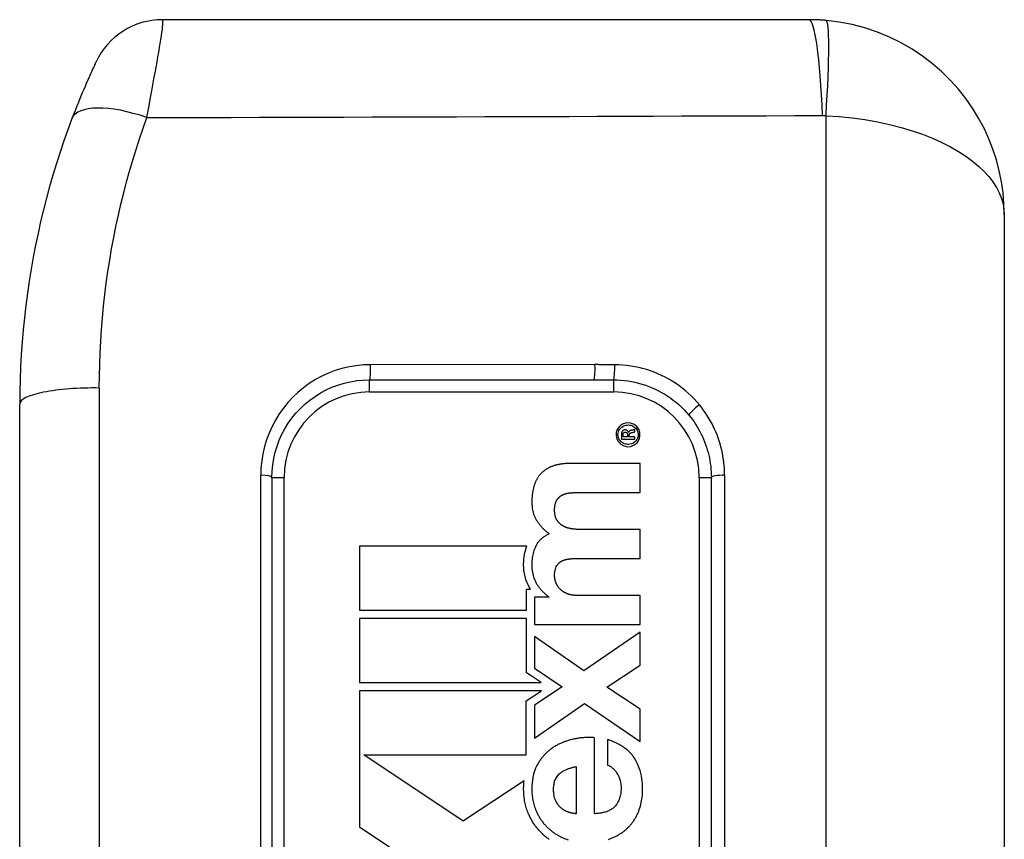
# Model space of a CAD drawing. Header units: inches. Extents: x 3.2 to 50.2, y 2.5 to 32.1.
# Tile 21 of 34: x 31.548 to 32.342, y 17.165 to 17.826. Entities that reach past the tile are written whole.
import ezdxf

# ---------------------------------------------------------------- set-up
doc = ezdxf.new("R2010")
doc.units = ezdxf.units.IN
doc.header["$MEASUREMENT"] = 0
doc.layers.add('Visible Edges(ANSI)', color=7, linetype='Continuous', lineweight=25)
doc.layers.add('Visible Tangent Edges(ANSI)', color=7, linetype='Continuous', lineweight=25)

msp = doc.modelspace()

# ---------------------------------------------------------------- linework, layer by layer
at = {"layer": 'Visible Edges(ANSI)'}
for p, q in [((32.18456, 17.82632), (31.66317, 17.82632)), ((32.34204, 17.66884), (32.34204, 16.7338)), ((31.83022, 17.53596), (32.01115, 17.53596)), ((31.54815, 16.88636), (31.54815, 17.51628)), ((32.02902, 17.4917), (32.02902, 17.49166)), ((32.03051, 17.49166), (32.03051, 17.4917)), ((32.0383, 17.48983), (32.03466, 17.48983)), ((32.0383, 17.49109), (32.0383, 17.48983)), ((32.03899, 17.49344), (32.0389, 17.49344)), ((32.03964, 17.48983), (32.03964, 17.49105)), ((32.04426, 17.48983), (32.03964, 17.48983)), ((32.04426, 17.49413), (32.04426, 17.49595)), ((32.04426, 17.4881), (32.04426, 17.48983)), ((32.03351, 17.4881), (32.04426, 17.4881)), ((32.0483, 17.46845), (31.99144, 17.46845)), ((32.0483, 17.44512), (32.0483, 17.46845)), ((31.75148, 17.45722), (31.75148, 16.94541)), ((32.10582, 16.94541), (32.10582, 17.45722)), ((32.00015, 17.44512), (32.0483, 17.44512)), ((32.0483, 17.41521), (32.00097, 17.41521)), ((32.0483, 17.39188), (32.0483, 17.41521)), ((31.82202, 17.40189), (31.82202, 17.35014)), ((31.95713, 17.40189), (31.82202, 17.40189)), ((32.00064, 17.39188), (32.0483, 17.39188)), ((31.95678, 17.35014), (31.95678, 17.36722)), ((31.95678, 17.36722), (31.9599, 17.36722)), ((31.97484, 17.36066), (31.96334, 17.36066)), ((31.96334, 17.36066), (31.96334, 17.33864)), ((31.97484, 17.36099), (31.97484, 17.36066)), ((32.0483, 17.36197), (31.999, 17.36197)), ((32.0483, 17.33864), (32.0483, 17.36197)), ((31.82202, 17.35014), (31.95678, 17.35014)), ((31.95678, 17.34358), (31.82202, 17.34358)), ((31.82202, 17.34358), (31.82202, 17.29183)), ((31.95678, 17.29979), (31.95678, 17.34358)), ((31.96334, 17.33864), (32.0483, 17.33864)), ((32.0483, 17.33255), (32.00311, 17.30116)), ((32.0483, 17.30593), (32.0483, 17.33255)), ((32.00311, 17.30116), (31.96334, 17.3291)), ((31.96334, 17.3291), (31.96334, 17.3033)), ((31.9597, 17.29783), (31.95678, 17.29979)), ((31.96334, 17.3033), (31.98553, 17.28851)), ((32.02151, 17.28818), (32.0483, 17.30593)), ((31.82202, 17.29183), (31.96872, 17.29183)), ((31.96872, 17.29183), (31.9597, 17.29783)), ((31.82202, 17.28526), (31.82201, 17.23588)), ((31.96878, 17.28526), (31.82202, 17.28526)), ((31.95656, 17.27707), (31.96878, 17.28526)), ((31.98553, 17.28851), (31.96334, 17.27356)), ((32.0483, 17.27044), (32.02151, 17.28818)), ((31.95656, 17.23351), (31.95656, 17.27707)), ((31.96334, 17.24694), (32.0036, 17.27487)), ((31.96334, 17.27356), (31.96334, 17.24694)), ((32.0036, 17.27487), (32.0483, 17.24431)), ((32.0483, 17.24431), (32.0483, 17.27044)), ((32.01149, 17.18606), (32.01149, 17.24735)), ((32.022, 17.24588), (32.022, 17.22534)), ((31.82201, 17.23588), (31.82201, 17.23461)), ((31.82201, 17.23461), (31.82201, 17.23351)), ((31.82201, 17.23351), (31.82202, 17.17547)), ((31.90569, 17.18001), (31.82556, 17.23351)), ((31.82556, 17.23351), (31.95656, 17.23351)), ((31.9967, 17.22402), (31.9967, 17.18606)), ((31.95483, 17.21253), (31.90607, 17.18026)), ((31.90607, 17.18026), (31.90569, 17.18001)), ((31.82202, 17.17547), (31.86026, 17.14994))]:
    msp.add_line(p, q, dxfattribs=at)
at = {"layer": 'Visible Edges(ANSI)', "flags": 128}
for points in [[(32.19828, 17.82572), (32.19771, 17.82577), (32.19714, 17.82581), (32.19657, 17.82586), (32.196, 17.8259), (32.19542, 17.82594), (32.19485, 17.82598), (32.19428, 17.82602), (32.19371, 17.82605), (32.19314, 17.82608), (32.19256, 17.82611), (32.19199, 17.82614), (32.19142, 17.82617), (32.19085, 17.82619), (32.19028, 17.82621), (32.1897, 17.82623), (32.18913, 17.82625), (32.18856, 17.82627), (32.18799, 17.82628), (32.18741, 17.82629), (32.18684, 17.8263), (32.18627, 17.82631), (32.1857, 17.82631), (32.18513, 17.82631), (32.18456, 17.82632)], [(32.34204, 17.66884), (32.34178, 17.67775), (32.34102, 17.68667), (32.33975, 17.69558), (32.33796, 17.70443), (32.33566, 17.71319), (32.33285, 17.72184), (32.32952, 17.73036), (32.32568, 17.73872), (32.32132, 17.74691), (32.31642, 17.75491), (32.31101, 17.76269), (32.30507, 17.7702), (32.29862, 17.77741), (32.29165, 17.78429), (32.28418, 17.7908), (32.2762, 17.7969), (32.26771, 17.80253), (32.25877, 17.80766), (32.24942, 17.81224), (32.2397, 17.81624), (32.22968, 17.81963), (32.21941, 17.82236), (32.20892, 17.8244), (32.19828, 17.82572)], [(31.60971, 17.79235), (31.60967, 17.79226), (31.60953, 17.79196), (31.60931, 17.79148), (31.60899, 17.79081), (31.60859, 17.78996), (31.60812, 17.78892), (31.60756, 17.78772), (31.60693, 17.78635), (31.60623, 17.78481), (31.60547, 17.78312), (31.60464, 17.78128), (31.60376, 17.77929), (31.60282, 17.77716), (31.60184, 17.77491), (31.60081, 17.77253), (31.59975, 17.77004), (31.59865, 17.76743), (31.59752, 17.76472), (31.59636, 17.7619), (31.59518, 17.75899), (31.59398, 17.75599), (31.59277, 17.75291), (31.59154, 17.74975), (31.59031, 17.74652)], [(31.59031, 17.74652), (31.58699, 17.73757), (31.58379, 17.72854), (31.58072, 17.71943), (31.57778, 17.71027), (31.57497, 17.70103), (31.57228, 17.69174), (31.56974, 17.68238), (31.56732, 17.67296), (31.56504, 17.6635), (31.56291, 17.65398), (31.56091, 17.64442), (31.55905, 17.63481), (31.55733, 17.62515), (31.55576, 17.61544), (31.55433, 17.60568), (31.55304, 17.59588), (31.5519, 17.58604), (31.55091, 17.57616), (31.55007, 17.56624), (31.54938, 17.55629), (31.54884, 17.54632), (31.54846, 17.53632), (31.54822, 17.52631), (31.54815, 17.51628)], [(31.75148, 17.45722), (31.75165, 17.46237), (31.75216, 17.46751), (31.753, 17.47261), (31.75417, 17.47762), (31.75566, 17.48253), (31.75746, 17.48733), (31.75958, 17.49199), (31.76199, 17.49652), (31.7647, 17.50088), (31.76768, 17.50505), (31.77093, 17.50902), (31.77443, 17.51277), (31.77817, 17.51629), (31.78213, 17.51956), (31.78631, 17.52257), (31.79068, 17.52531), (31.79523, 17.52775), (31.79993, 17.52989), (31.80477, 17.53172), (31.80972, 17.53323), (31.81476, 17.53441), (31.81987, 17.53527), (31.82503, 17.53579), (31.83022, 17.53596)], [(32.08774, 17.50741), (32.08917, 17.50564), (32.09054, 17.50382), (32.09186, 17.50196), (32.09313, 17.50007), (32.09434, 17.49814), (32.0955, 17.49618), (32.09659, 17.49419), (32.09763, 17.49217), (32.09861, 17.49012), (32.09953, 17.48805), (32.10038, 17.48596), (32.10118, 17.48384), (32.10191, 17.4817), (32.10258, 17.47954), (32.10319, 17.47735), (32.10374, 17.47515), (32.10422, 17.47293), (32.10464, 17.4707), (32.105, 17.46846), (32.10529, 17.46622), (32.10552, 17.46397), (32.10568, 17.46172), (32.10578, 17.45947), (32.10582, 17.45722)], [(32.02902, 17.49166), (32.02945, 17.48877), (32.03073, 17.48614), (32.03273, 17.48402), (32.03527, 17.48259), (32.03811, 17.482), (32.04101, 17.48227), (32.0437, 17.48338), (32.04593, 17.48525), (32.0475, 17.48771), (32.04826, 17.49052), (32.04817, 17.49342), (32.04723, 17.49616), (32.04552, 17.4985), (32.04318, 17.5002), (32.04055, 17.50111), (32.03837, 17.50128), (32.03653, 17.50106), (32.03477, 17.50049), (32.03315, 17.4996), (32.03173, 17.4984), (32.03057, 17.49696), (32.02971, 17.49532), (32.02919, 17.49354), (32.02902, 17.4917)], [(32.03051, 17.4917), (32.03061, 17.49289), (32.03089, 17.49405), (32.03134, 17.49515), (32.03197, 17.49616), (32.03274, 17.49707), (32.03364, 17.49785), (32.03464, 17.4985), (32.03573, 17.49899), (32.03684, 17.49931), (32.03792, 17.49948), (32.03893, 17.49951), (32.03987, 17.49943), (32.0408, 17.49925), (32.04171, 17.49897), (32.04258, 17.49858), (32.04339, 17.4981), (32.04415, 17.49753), (32.04483, 17.49687), (32.04543, 17.49614), (32.04593, 17.49533), (32.04633, 17.49447), (32.04661, 17.49357), (32.04678, 17.49264), (32.04683, 17.4917)], [(32.04683, 17.4917), (32.0467, 17.49031), (32.04633, 17.48897), (32.04572, 17.48772), (32.0449, 17.48661), (32.04389, 17.48565), (32.04273, 17.48488), (32.04146, 17.48431), (32.04021, 17.48399), (32.0391, 17.48386), (32.03817, 17.48386), (32.03732, 17.48395), (32.03648, 17.48413), (32.03566, 17.48439), (32.03487, 17.48474), (32.03412, 17.48517), (32.03343, 17.48567), (32.03279, 17.48625), (32.03221, 17.48689), (32.03171, 17.48759), (32.03129, 17.48834), (32.03095, 17.48913), (32.03071, 17.48996), (32.03056, 17.4908), (32.03051, 17.49166)], [(32.03407, 17.49457), (32.03394, 17.49438), (32.03383, 17.49417), (32.03372, 17.49394), (32.03362, 17.49369), (32.03353, 17.49341), (32.03345, 17.49312), (32.03339, 17.49281), (32.03334, 17.4925), (32.0333, 17.49219), (32.03327, 17.49187), (32.03326, 17.49156), (32.03325, 17.49125), (32.03325, 17.49094), (32.03326, 17.49062), (32.03328, 17.49031), (32.0333, 17.49001), (32.03332, 17.48971), (32.03335, 17.48942), (32.03338, 17.48914), (32.03341, 17.48889), (32.03343, 17.48865), (32.03346, 17.48844), (32.03349, 17.48825), (32.03351, 17.4881)], [(32.0389, 17.49344), (32.03875, 17.49388), (32.03853, 17.49429), (32.03826, 17.49467), (32.03793, 17.49499), (32.03755, 17.49525), (32.03713, 17.49543), (32.03668, 17.49554), (32.03625, 17.49556), (32.03588, 17.49554), (32.03563, 17.49551), (32.03549, 17.49548), (32.03536, 17.49545), (32.03523, 17.49541), (32.03511, 17.49536), (32.03499, 17.49531), (32.03487, 17.49526), (32.03475, 17.49519), (32.03464, 17.49512), (32.03453, 17.49504), (32.03443, 17.49496), (32.03433, 17.49487), (32.03424, 17.49477), (32.03415, 17.49467), (32.03407, 17.49457)], [(32.03466, 17.48983), (32.03462, 17.49017), (32.0346, 17.49049), (32.03459, 17.49087), (32.03459, 17.49142), (32.03466, 17.492), (32.03482, 17.49256), (32.0351, 17.49307), (32.03552, 17.49346), (32.03605, 17.49369), (32.03654, 17.49373), (32.03681, 17.49371), (32.03704, 17.49365), (32.03727, 17.49355), (32.03747, 17.49342), (32.03765, 17.49326), (32.0378, 17.49307), (32.03793, 17.49286), (32.03804, 17.49264), (32.03812, 17.49241), (32.03819, 17.49217), (32.03824, 17.49192), (32.03828, 17.49165), (32.0383, 17.49137), (32.0383, 17.49109)], [(32.0416, 17.49526), (32.04146, 17.49524), (32.04132, 17.49522), (32.04118, 17.49519), (32.04104, 17.49516), (32.0409, 17.49512), (32.04076, 17.49508), (32.04062, 17.49504), (32.04049, 17.49499), (32.04035, 17.49494), (32.04022, 17.49488), (32.04009, 17.49482), (32.03997, 17.49475), (32.03985, 17.49468), (32.03973, 17.4946), (32.03962, 17.49451), (32.03951, 17.49441), (32.03942, 17.49431), (32.03933, 17.4942), (32.03924, 17.49409), (32.03917, 17.49397), (32.03911, 17.49384), (32.03906, 17.49371), (32.03902, 17.49357), (32.03899, 17.49344)], [(32.03964, 17.49105), (32.03964, 17.49122), (32.03965, 17.49138), (32.03966, 17.49153), (32.03968, 17.49167), (32.0397, 17.49181), (32.03973, 17.49195), (32.03977, 17.49207), (32.03981, 17.49219), (32.03986, 17.49231), (32.03992, 17.49243), (32.03998, 17.49253), (32.04006, 17.49264), (32.04014, 17.49274), (32.04023, 17.49283), (32.04033, 17.49291), (32.04043, 17.49298), (32.04054, 17.49305), (32.04065, 17.49311), (32.04078, 17.49317), (32.04091, 17.49322), (32.04105, 17.49327), (32.0412, 17.49332), (32.04135, 17.49335), (32.04152, 17.49339)], [(32.04152, 17.49339), (32.04161, 17.4934), (32.0417, 17.49342), (32.04181, 17.49344), (32.04192, 17.49345), (32.04203, 17.49347), (32.04215, 17.4935), (32.04228, 17.49352), (32.04241, 17.49354), (32.04254, 17.49357), (32.04267, 17.4936), (32.0428, 17.49363), (32.04294, 17.49366), (32.04307, 17.49369), (32.0432, 17.49372), (32.04333, 17.49376), (32.04345, 17.49379), (32.04357, 17.49383), (32.04369, 17.49386), (32.0438, 17.4939), (32.0439, 17.49394), (32.044, 17.49398), (32.04409, 17.49403), (32.04418, 17.49408), (32.04426, 17.49413)], [(32.04426, 17.49595), (32.0442, 17.49592), (32.04414, 17.49589), (32.04407, 17.49586), (32.044, 17.49583), (32.04392, 17.4958), (32.04384, 17.49576), (32.04374, 17.49573), (32.04364, 17.4957), (32.04353, 17.49566), (32.04342, 17.49563), (32.04329, 17.4956), (32.04317, 17.49556), (32.04304, 17.49553), (32.04291, 17.4955), (32.04278, 17.49547), (32.04265, 17.49544), (32.04251, 17.49542), (32.04238, 17.49539), (32.04225, 17.49537), (32.04211, 17.49534), (32.04198, 17.49532), (32.04185, 17.4953), (32.04173, 17.49528), (32.0416, 17.49526)], [(31.97739, 17.46615), (31.97694, 17.46597), (31.9765, 17.46578), (31.97606, 17.46559), (31.97562, 17.46539), (31.97519, 17.46518), (31.97476, 17.46496), (31.97434, 17.46474), (31.97391, 17.46451), (31.9735, 17.46427), (31.97308, 17.46402), (31.97268, 17.46377), (31.97227, 17.46351), (31.97188, 17.46323), (31.97148, 17.46296), (31.9711, 17.46267), (31.97072, 17.46238), (31.97035, 17.46207), (31.96998, 17.46176), (31.96963, 17.46145), (31.96927, 17.46112), (31.96893, 17.46079), (31.96859, 17.46045), (31.96826, 17.4601), (31.96794, 17.45974)], [(31.99144, 17.46845), (31.99085, 17.46845), (31.99025, 17.46844), (31.98965, 17.46842), (31.98905, 17.4684), (31.98846, 17.46837), (31.98786, 17.46833), (31.98726, 17.46829), (31.98667, 17.46824), (31.98607, 17.46818), (31.98548, 17.46811), (31.98488, 17.46803), (31.98429, 17.46795), (31.98371, 17.46786), (31.98312, 17.46775), (31.98254, 17.46764), (31.98195, 17.46752), (31.98137, 17.46739), (31.98079, 17.46724), (31.98022, 17.46709), (31.97964, 17.46693), (31.97907, 17.46675), (31.97851, 17.46656), (31.97795, 17.46636), (31.97739, 17.46615)], [(31.96794, 17.45974), (31.96764, 17.45939), (31.96734, 17.45902), (31.96704, 17.45866), (31.96676, 17.45828), (31.96648, 17.45791), (31.96622, 17.45752), (31.96596, 17.45713), (31.9657, 17.45674), (31.96546, 17.45634), (31.96522, 17.45594), (31.96499, 17.45553), (31.96476, 17.45511), (31.96455, 17.4547), (31.96434, 17.45427), (31.96414, 17.45385), (31.96395, 17.45342), (31.96377, 17.45299), (31.96359, 17.45255), (31.96342, 17.45211), (31.96326, 17.45167), (31.96311, 17.45123), (31.96296, 17.45078), (31.96282, 17.45033), (31.96269, 17.44988)], [(31.96269, 17.44988), (31.96185, 17.44637), (31.96132, 17.4428), (31.96108, 17.43929), (31.96108, 17.43628), (31.96124, 17.43388), (31.96146, 17.43213), (31.96164, 17.43109), (31.96176, 17.43051), (31.96189, 17.42994), (31.96204, 17.42938), (31.96219, 17.42882), (31.96236, 17.42827), (31.96254, 17.42772), (31.96273, 17.42718), (31.96293, 17.42664), (31.96315, 17.42611), (31.96338, 17.42558), (31.96361, 17.42506), (31.96387, 17.42454), (31.96413, 17.42403), (31.96441, 17.42352), (31.9647, 17.42302), (31.965, 17.42252), (31.96531, 17.42203)], [(31.98109, 17.43863), (31.98122, 17.43885), (31.98136, 17.43908), (31.9815, 17.4393), (31.98165, 17.43952), (31.9818, 17.43973), (31.98196, 17.43994), (31.98212, 17.44015), (31.98228, 17.44035), (31.98245, 17.44055), (31.98263, 17.44075), (31.98281, 17.44094), (31.98299, 17.44113), (31.98318, 17.44131), (31.98338, 17.44149), (31.98358, 17.44166), (31.98378, 17.44183), (31.98398, 17.44199), (31.98419, 17.44215), (31.9844, 17.4423), (31.98462, 17.44245), (31.98484, 17.44259), (31.98507, 17.44272), (31.98529, 17.44286), (31.98553, 17.44298)], [(31.98553, 17.44298), (31.98578, 17.44311), (31.98604, 17.44324), (31.98629, 17.44336), (31.98656, 17.44347), (31.98682, 17.44358), (31.98708, 17.44369), (31.98735, 17.44379), (31.98762, 17.44388), (31.98789, 17.44397), (31.98816, 17.44406), (31.98844, 17.44414), (31.98871, 17.44421), (31.98899, 17.44428), (31.98927, 17.44435), (31.98955, 17.44441), (31.98983, 17.44447), (31.99011, 17.44452), (31.99039, 17.44457), (31.99068, 17.44462), (31.99096, 17.44466), (31.99124, 17.4447), (31.99153, 17.44473), (31.99181, 17.44476), (31.9921, 17.44479)], [(31.9921, 17.44479), (31.99243, 17.44482), (31.99277, 17.44484), (31.9931, 17.44487), (31.99344, 17.44489), (31.99377, 17.44492), (31.99411, 17.44494), (31.99444, 17.44496), (31.99478, 17.44498), (31.99511, 17.44499), (31.99545, 17.44501), (31.99579, 17.44503), (31.99612, 17.44504), (31.99646, 17.44505), (31.99679, 17.44506), (31.99713, 17.44507), (31.99746, 17.44508), (31.9978, 17.44509), (31.99813, 17.4451), (31.99847, 17.4451), (31.99881, 17.44511), (31.99914, 17.44511), (31.99948, 17.44512), (31.99981, 17.44512), (32.00015, 17.44512)], [(31.98133, 17.42285), (31.98102, 17.4234), (31.98073, 17.42397), (31.98048, 17.42456), (31.98026, 17.42516), (31.98007, 17.42577), (31.97991, 17.42639), (31.97978, 17.42701), (31.97967, 17.42765), (31.97959, 17.42828), (31.97952, 17.42893), (31.97947, 17.42961), (31.97945, 17.43031), (31.97944, 17.43102), (31.97946, 17.43175), (31.97949, 17.43248), (31.97955, 17.43321), (31.97964, 17.43394), (31.97974, 17.43465), (31.97988, 17.43534), (31.98004, 17.43602), (31.98024, 17.4367), (31.98048, 17.43736), (31.98076, 17.438), (31.98109, 17.43863)], [(31.96531, 17.42203), (31.96565, 17.42153), (31.96598, 17.42104), (31.96633, 17.42055), (31.96668, 17.42007), (31.96704, 17.41959), (31.9674, 17.41912), (31.96778, 17.41865), (31.96816, 17.41819), (31.96854, 17.41773), (31.96893, 17.41728), (31.96933, 17.41684), (31.96974, 17.4164), (31.97016, 17.41597), (31.97058, 17.41555), (31.97101, 17.41513), (31.97144, 17.41472), (31.97188, 17.41432), (31.97233, 17.41393), (31.97279, 17.41355), (31.97325, 17.41317), (31.97372, 17.41281), (31.9742, 17.41245), (31.97468, 17.4121), (31.97517, 17.41176)], [(31.98627, 17.41809), (31.98601, 17.41823), (31.98577, 17.41838), (31.98552, 17.41854), (31.98528, 17.4187), (31.98505, 17.41886), (31.98482, 17.41903), (31.98459, 17.41921), (31.98436, 17.41939), (31.98414, 17.41957), (31.98392, 17.41976), (31.98371, 17.41996), (31.9835, 17.42016), (31.98329, 17.42036), (31.98309, 17.42057), (31.98289, 17.42078), (31.9827, 17.42099), (31.98252, 17.42121), (31.98233, 17.42144), (31.98216, 17.42166), (31.98198, 17.42189), (31.98181, 17.42213), (31.98165, 17.42237), (31.98149, 17.42261), (31.98133, 17.42285)], [(31.99317, 17.41579), (31.99286, 17.41583), (31.99256, 17.41588), (31.99226, 17.41594), (31.99196, 17.416), (31.99167, 17.41606), (31.99137, 17.41613), (31.99107, 17.4162), (31.99078, 17.41627), (31.99048, 17.41635), (31.99019, 17.41644), (31.9899, 17.41652), (31.98961, 17.41662), (31.98932, 17.41672), (31.98903, 17.41682), (31.98874, 17.41692), (31.98846, 17.41703), (31.98818, 17.41715), (31.9879, 17.41727), (31.98762, 17.41739), (31.98735, 17.41752), (31.98707, 17.41766), (31.9868, 17.4178), (31.98653, 17.41794), (31.98627, 17.41809)], [(31.97517, 17.41176), (31.97459, 17.4115), (31.97401, 17.41122), (31.97344, 17.41093), (31.97287, 17.41063), (31.97232, 17.41032), (31.97177, 17.40999), (31.97123, 17.40964), (31.9707, 17.40929), (31.97018, 17.40891), (31.96967, 17.40853), (31.96918, 17.40812), (31.96869, 17.4077), (31.96822, 17.40727), (31.96777, 17.40682), (31.96733, 17.40636), (31.96691, 17.40589), (31.9665, 17.40541), (31.96612, 17.40491), (31.96575, 17.4044), (31.9654, 17.40387), (31.96506, 17.40334), (31.96474, 17.40279), (31.96445, 17.40223), (31.96416, 17.40165)], [(32.00097, 17.41521), (32.00064, 17.41521), (32.00032, 17.41522), (31.99999, 17.41522), (31.99967, 17.41523), (31.99934, 17.41524), (31.99901, 17.41525), (31.99869, 17.41526), (31.99836, 17.41527), (31.99804, 17.41529), (31.99771, 17.41531), (31.99738, 17.41533), (31.99706, 17.41535), (31.99673, 17.41538), (31.99641, 17.41541), (31.99608, 17.41543), (31.99576, 17.41547), (31.99543, 17.4155), (31.99511, 17.41553), (31.99478, 17.41557), (31.99446, 17.41561), (31.99414, 17.41565), (31.99381, 17.41569), (31.99349, 17.41574), (31.99317, 17.41579)], [(31.95892, 17.36888), (31.95832, 17.37002), (31.95775, 17.37119), (31.95724, 17.37237), (31.95676, 17.37358), (31.95634, 17.3748), (31.95596, 17.37603), (31.95562, 17.37729), (31.95533, 17.37855), (31.95508, 17.37982), (31.95488, 17.3811), (31.95472, 17.38239), (31.9546, 17.38368), (31.95452, 17.38498), (31.95448, 17.38627), (31.95448, 17.38758), (31.95452, 17.38896), (31.9546, 17.3904), (31.95474, 17.39191), (31.95495, 17.39347), (31.95522, 17.39508), (31.95557, 17.39674), (31.956, 17.39843), (31.95652, 17.40015), (31.95713, 17.40189)], [(31.96416, 17.40165), (31.96367, 17.40055), (31.96323, 17.39944), (31.96282, 17.39831), (31.96246, 17.39717), (31.96214, 17.39601), (31.96187, 17.39485), (31.96163, 17.39367), (31.96143, 17.39248), (31.96128, 17.39126), (31.96116, 17.39001), (31.96108, 17.38872), (31.96104, 17.38742), (31.96105, 17.3861), (31.9611, 17.38476), (31.96121, 17.38343), (31.96137, 17.3821), (31.96158, 17.38078), (31.96184, 17.37948), (31.96216, 17.3782), (31.96254, 17.37693), (31.96298, 17.37569), (31.96348, 17.37446), (31.96404, 17.37326), (31.96466, 17.37208)], [(31.98019, 17.37339), (31.9801, 17.3737), (31.98002, 17.37401), (31.97994, 17.37432), (31.97987, 17.37464), (31.9798, 17.37495), (31.97974, 17.37526), (31.97968, 17.37557), (31.97962, 17.37588), (31.97958, 17.37618), (31.97953, 17.37648), (31.9795, 17.37677), (31.97947, 17.37705), (31.97946, 17.37733), (31.97945, 17.37765), (31.97944, 17.37814), (31.97945, 17.37879), (31.97949, 17.37957), (31.97957, 17.38045), (31.97969, 17.3814), (31.97986, 17.38239), (31.9801, 17.38339), (31.98042, 17.38437), (31.98083, 17.38532), (31.98133, 17.38621)], [(31.98133, 17.38621), (31.98149, 17.38644), (31.98165, 17.38666), (31.98181, 17.38688), (31.98198, 17.3871), (31.98216, 17.38731), (31.98233, 17.38752), (31.98252, 17.38772), (31.98271, 17.38792), (31.9829, 17.38811), (31.9831, 17.3883), (31.98331, 17.38848), (31.98352, 17.38866), (31.98373, 17.38883), (31.98395, 17.389), (31.98418, 17.38916), (31.9844, 17.38931), (31.98463, 17.38946), (31.98487, 17.3896), (31.98511, 17.38973), (31.98535, 17.38986), (31.98559, 17.38999), (31.98584, 17.3901), (31.98609, 17.39021), (31.98635, 17.39032)], [(31.98635, 17.39032), (31.98662, 17.39042), (31.98689, 17.39052), (31.98717, 17.39062), (31.98744, 17.39071), (31.98772, 17.3908), (31.988, 17.39088), (31.98828, 17.39096), (31.98856, 17.39104), (31.98884, 17.39111), (31.98913, 17.39118), (31.98941, 17.39124), (31.9897, 17.3913), (31.98998, 17.39135), (31.99027, 17.39141), (31.99056, 17.39145), (31.99085, 17.3915), (31.99113, 17.39154), (31.99142, 17.39157), (31.99171, 17.39161), (31.992, 17.39163), (31.99229, 17.39166), (31.99258, 17.39168), (31.99287, 17.3917), (31.99317, 17.39171)], [(31.99317, 17.39171), (31.99348, 17.39173), (31.99379, 17.39174), (31.9941, 17.39175), (31.99441, 17.39176), (31.99472, 17.39177), (31.99503, 17.39179), (31.99535, 17.3918), (31.99566, 17.3918), (31.99597, 17.39181), (31.99628, 17.39182), (31.99659, 17.39183), (31.9969, 17.39184), (31.99722, 17.39184), (31.99753, 17.39185), (31.99784, 17.39185), (31.99815, 17.39186), (31.99846, 17.39186), (31.99877, 17.39187), (31.99909, 17.39187), (31.9994, 17.39187), (31.99971, 17.39188), (32.00002, 17.39188), (32.00033, 17.39188), (32.00064, 17.39188)], [(31.96466, 17.37208), (31.96497, 17.37153), (31.9653, 17.37098), (31.96563, 17.37045), (31.96598, 17.36992), (31.96633, 17.3694), (31.9667, 17.36888), (31.96707, 17.36838), (31.96746, 17.36788), (31.96786, 17.36738), (31.96826, 17.3669), (31.96868, 17.36642), (31.96911, 17.36595), (31.96954, 17.36549), (31.96999, 17.36504), (31.97044, 17.3646), (31.9709, 17.36416), (31.97137, 17.36373), (31.97184, 17.36332), (31.97233, 17.36291), (31.97282, 17.36251), (31.97331, 17.36211), (31.97382, 17.36173), (31.97433, 17.36135), (31.97484, 17.36099)], [(31.98298, 17.36813), (31.98282, 17.36833), (31.98267, 17.36853), (31.98252, 17.36873), (31.98237, 17.36893), (31.98223, 17.36913), (31.98209, 17.36934), (31.98195, 17.36955), (31.98181, 17.36976), (31.98168, 17.36997), (31.98155, 17.37019), (31.98143, 17.3704), (31.98131, 17.37062), (31.98119, 17.37084), (31.98108, 17.37107), (31.98097, 17.37129), (31.98086, 17.37152), (31.98076, 17.37175), (31.98067, 17.37198), (31.98057, 17.37221), (31.98049, 17.37244), (31.9804, 17.37268), (31.98033, 17.37291), (31.98025, 17.37315), (31.98019, 17.37339)], [(31.9599, 17.36722), (31.95986, 17.36729), (31.95982, 17.36735), (31.95978, 17.36742), (31.95973, 17.36749), (31.95969, 17.36756), (31.95965, 17.36763), (31.95961, 17.3677), (31.95957, 17.36777), (31.95953, 17.36784), (31.95949, 17.3679), (31.95945, 17.36797), (31.9594, 17.36804), (31.95936, 17.36811), (31.95932, 17.36818), (31.95928, 17.36825), (31.95924, 17.36832), (31.9592, 17.36839), (31.95916, 17.36846), (31.95912, 17.36853), (31.95908, 17.3686), (31.95904, 17.36867), (31.959, 17.36874), (31.95896, 17.36881), (31.95892, 17.36888)], [(31.98889, 17.36378), (31.98862, 17.36391), (31.98834, 17.36405), (31.98806, 17.36419), (31.98779, 17.36433), (31.98752, 17.36448), (31.98725, 17.36463), (31.98698, 17.36479), (31.98671, 17.36495), (31.98645, 17.36511), (31.98619, 17.36528), (31.98593, 17.36545), (31.98568, 17.36563), (31.98543, 17.36581), (31.98519, 17.366), (31.98494, 17.36619), (31.98471, 17.36638), (31.98447, 17.36658), (31.98424, 17.36679), (31.98402, 17.367), (31.9838, 17.36722), (31.98359, 17.36744), (31.98338, 17.36766), (31.98318, 17.3679), (31.98298, 17.36813)], [(31.999, 17.36197), (31.99857, 17.36197), (31.99814, 17.36198), (31.99771, 17.36199), (31.99728, 17.36201), (31.99684, 17.36203), (31.99641, 17.36206), (31.99598, 17.36209), (31.99555, 17.36213), (31.99512, 17.36217), (31.99469, 17.36222), (31.99426, 17.36228), (31.99383, 17.36234), (31.99341, 17.36241), (31.99299, 17.36249), (31.99257, 17.36258), (31.99215, 17.36267), (31.99173, 17.36278), (31.99131, 17.36289), (31.9909, 17.36301), (31.99049, 17.36314), (31.99008, 17.36329), (31.98968, 17.36344), (31.98928, 17.3636), (31.98889, 17.36378)], [(31.99259, 17.24571), (31.99187, 17.24552), (31.99115, 17.24532), (31.99044, 17.24511), (31.98972, 17.24489), (31.98902, 17.24466), (31.98831, 17.24442), (31.98761, 17.24417), (31.98692, 17.24391), (31.98622, 17.24363), (31.98554, 17.24335), (31.98485, 17.24306), (31.98417, 17.24275), (31.9835, 17.24243), (31.98283, 17.2421), (31.98217, 17.24176), (31.98151, 17.24142), (31.98086, 17.24106), (31.98022, 17.24069), (31.97958, 17.2403), (31.97895, 17.23991), (31.97832, 17.23951), (31.9777, 17.2391), (31.97709, 17.23867), (31.97649, 17.23824)], [(32.01149, 17.24735), (32.01069, 17.2474), (32.0099, 17.24744), (32.00911, 17.24747), (32.00831, 17.24749), (32.00752, 17.2475), (32.00673, 17.2475), (32.00593, 17.24749), (32.00514, 17.24747), (32.00435, 17.24744), (32.00356, 17.2474), (32.00276, 17.24734), (32.00197, 17.24728), (32.00118, 17.24721), (32.00039, 17.24713), (31.9996, 17.24703), (31.99881, 17.24693), (31.99803, 17.24682), (31.99725, 17.24669), (31.99647, 17.24655), (31.99569, 17.24641), (31.99491, 17.24625), (31.99414, 17.24608), (31.99336, 17.2459), (31.99259, 17.24571)], [(32.04386, 17.23076), (32.04323, 17.23169), (32.04257, 17.2326), (32.04187, 17.23348), (32.04115, 17.23433), (32.04039, 17.23515), (32.03961, 17.23594), (32.03879, 17.23671), (32.03796, 17.23745), (32.03709, 17.23816), (32.0362, 17.23885), (32.03528, 17.23951), (32.03435, 17.24015), (32.03339, 17.24076), (32.03242, 17.24134), (32.03143, 17.2419), (32.03042, 17.24243), (32.0294, 17.24294), (32.02837, 17.24342), (32.02733, 17.24389), (32.02628, 17.24433), (32.02522, 17.24474), (32.02415, 17.24514), (32.02308, 17.24552), (32.022, 17.24588)], [(31.97649, 17.23824), (31.9759, 17.2378), (31.97532, 17.23735), (31.97476, 17.23689), (31.9742, 17.23642), (31.97365, 17.23594), (31.97311, 17.23545), (31.97259, 17.23495), (31.97207, 17.23443), (31.97156, 17.23391), (31.97106, 17.23338), (31.97057, 17.23283), (31.97009, 17.23228), (31.96962, 17.23172), (31.96917, 17.23115), (31.96872, 17.23057), (31.96829, 17.22998), (31.96787, 17.22938), (31.96746, 17.22878), (31.96706, 17.22817), (31.96667, 17.22755), (31.9663, 17.22693), (31.96593, 17.22629), (31.96558, 17.22565), (31.96523, 17.22501)], [(32.04723, 17.18803), (32.04775, 17.18942), (32.04822, 17.19082), (32.04864, 17.19223), (32.04902, 17.19366), (32.04934, 17.1951), (32.04962, 17.19655), (32.04986, 17.198), (32.05006, 17.19947), (32.05021, 17.20096), (32.05033, 17.20256), (32.05041, 17.2043), (32.05044, 17.20614), (32.05041, 17.20808), (32.0503, 17.2101), (32.05012, 17.21219), (32.04985, 17.21432), (32.04948, 17.21649), (32.049, 17.21866), (32.04842, 17.22079), (32.04774, 17.22287), (32.04694, 17.22492), (32.04603, 17.22691), (32.045, 17.22886), (32.04386, 17.23076)], [(31.96523, 17.22501), (31.96415, 17.22272), (31.96325, 17.22037), (31.96251, 17.21796), (31.96193, 17.2155), (31.96151, 17.21304), (31.96124, 17.21072), (31.96109, 17.20858), (31.96104, 17.20667), (31.96105, 17.20504), (31.96109, 17.20374), (31.96116, 17.2026), (31.96125, 17.20148), (31.96136, 17.20036), (31.9615, 17.19924), (31.96167, 17.19813), (31.96187, 17.19703), (31.96209, 17.19593), (31.96235, 17.19484), (31.96263, 17.19375), (31.96294, 17.19268), (31.96328, 17.19161), (31.96365, 17.19055), (31.96406, 17.18949), (31.96449, 17.18845)], [(31.98323, 17.21819), (31.98369, 17.21859), (31.98417, 17.21898), (31.98466, 17.21935), (31.98516, 17.21971), (31.98567, 17.22005), (31.9862, 17.22037), (31.98673, 17.22068), (31.98728, 17.22097), (31.98783, 17.22125), (31.98839, 17.22151), (31.98895, 17.22176), (31.98952, 17.222), (31.9901, 17.22223), (31.99068, 17.22244), (31.99127, 17.22265), (31.99186, 17.22284), (31.99246, 17.22302), (31.99306, 17.22319), (31.99366, 17.22335), (31.99427, 17.2235), (31.99488, 17.22365), (31.99548, 17.22378), (31.99609, 17.22391), (31.9967, 17.22402)], [(32.022, 17.22534), (32.0224, 17.22521), (32.02278, 17.22507), (32.02316, 17.22491), (32.02353, 17.22474), (32.02389, 17.22455), (32.02425, 17.22434), (32.0246, 17.22412), (32.02494, 17.22389), (32.02527, 17.22365), (32.0256, 17.2234), (32.02592, 17.22314), (32.02623, 17.22287), (32.02653, 17.22259), (32.02683, 17.2223), (32.02712, 17.222), (32.02741, 17.2217), (32.02769, 17.22139), (32.02796, 17.22107), (32.02823, 17.22075), (32.02849, 17.22043), (32.02875, 17.2201), (32.029, 17.21976), (32.02924, 17.21943), (32.02948, 17.21909)], [(31.95847, 17.18584), (31.95804, 17.18688), (31.95763, 17.18793), (31.95724, 17.18899), (31.95689, 17.19006), (31.95656, 17.19113), (31.95625, 17.19222), (31.95597, 17.19331), (31.95571, 17.19441), (31.95548, 17.19551), (31.95527, 17.19662), (31.95509, 17.19774), (31.95493, 17.19886), (31.9548, 17.19998), (31.95469, 17.2011), (31.9546, 17.20223), (31.95454, 17.20335), (31.9545, 17.20448), (31.95448, 17.20561), (31.95448, 17.20674), (31.9545, 17.20789), (31.95455, 17.20905), (31.95461, 17.21021), (31.95471, 17.21138), (31.95483, 17.21253)], [(31.98051, 17.19617), (31.98008, 17.19709), (31.97972, 17.19804), (31.97942, 17.19901), (31.97917, 17.2), (31.97897, 17.201), (31.97882, 17.20201), (31.97872, 17.20305), (31.97865, 17.20409), (31.97862, 17.20514), (31.97863, 17.20617), (31.97867, 17.20719), (31.97875, 17.20817), (31.97886, 17.20911), (31.97901, 17.21003), (31.9792, 17.21096), (31.97944, 17.21187), (31.97972, 17.21276), (31.98006, 17.21364), (31.98045, 17.21449), (31.9809, 17.21531), (31.9814, 17.21609), (31.98195, 17.21683), (31.98256, 17.21753), (31.98323, 17.21819)], [(32.02948, 17.21909), (32.03041, 17.21762), (32.03119, 17.21607), (32.03182, 17.21447), (32.03232, 17.2128), (32.03267, 17.21112), (32.03289, 17.20952), (32.03299, 17.20802), (32.03302, 17.20664), (32.03298, 17.20543), (32.03292, 17.20439), (32.03284, 17.2034), (32.03271, 17.20241), (32.03256, 17.20143), (32.03236, 17.20046), (32.03212, 17.19949), (32.03185, 17.19854), (32.03152, 17.19761), (32.03115, 17.19669), (32.03073, 17.1958), (32.03027, 17.19493), (32.02976, 17.1941), (32.0292, 17.19331), (32.02858, 17.19254), (32.02792, 17.19181)], [(31.9852, 17.19025), (31.98495, 17.19045), (31.98471, 17.19066), (31.98447, 17.19087), (31.98424, 17.19108), (31.98401, 17.1913), (31.98379, 17.19152), (31.98357, 17.19175), (31.98336, 17.19198), (31.98315, 17.19222), (31.98294, 17.19246), (31.98274, 17.1927), (31.98254, 17.19295), (31.98235, 17.19321), (31.98216, 17.19346), (31.98198, 17.19372), (31.9818, 17.19398), (31.98162, 17.19425), (31.98145, 17.19451), (31.98129, 17.19478), (31.98112, 17.19505), (31.98096, 17.19533), (31.98081, 17.19561), (31.98066, 17.19589), (31.98051, 17.19617)], [(31.96449, 17.18845), (31.96478, 17.1878), (31.96507, 17.18717), (31.96537, 17.18654), (31.96568, 17.18591), (31.966, 17.18529), (31.96633, 17.18468), (31.96667, 17.18407), (31.96702, 17.18346), (31.96739, 17.18287), (31.96776, 17.18227), (31.96814, 17.18169), (31.96853, 17.18111), (31.96893, 17.18053), (31.96934, 17.17996), (31.96976, 17.17941), (31.97019, 17.17885), (31.97062, 17.17831), (31.97107, 17.17778), (31.97153, 17.17725), (31.97199, 17.17673), (31.97246, 17.17621), (31.97295, 17.17571), (31.97344, 17.17521), (31.97394, 17.17472)], [(31.99111, 17.18713), (31.99084, 17.18721), (31.99058, 17.1873), (31.99031, 17.18739), (31.99005, 17.18748), (31.98979, 17.18758), (31.98953, 17.18768), (31.98927, 17.18779), (31.98901, 17.1879), (31.98876, 17.18802), (31.9885, 17.18814), (31.98825, 17.18827), (31.988, 17.1884), (31.98776, 17.18853), (31.98751, 17.18867), (31.98727, 17.18881), (31.98703, 17.18896), (31.98679, 17.18911), (31.98656, 17.18926), (31.98633, 17.18942), (31.9861, 17.18958), (31.98587, 17.18974), (31.98564, 17.18991), (31.98542, 17.19008), (31.9852, 17.19025)], [(32.02792, 17.19181), (32.02739, 17.1913), (32.02684, 17.19081), (32.02627, 17.19036), (32.02567, 17.18993), (32.02506, 17.18953), (32.02442, 17.18915), (32.02377, 17.18881), (32.02311, 17.18849), (32.02243, 17.18819), (32.02175, 17.18792), (32.02105, 17.18767), (32.02035, 17.18745), (32.01963, 17.18724), (32.01891, 17.18705), (32.01818, 17.18688), (32.01744, 17.18673), (32.0167, 17.1866), (32.01596, 17.18648), (32.01521, 17.18637), (32.01446, 17.18629), (32.01371, 17.18621), (32.01297, 17.18615), (32.01223, 17.1861), (32.01149, 17.18606)], [(32.03811, 17.1744), (32.03861, 17.17487), (32.03909, 17.17536), (32.03957, 17.17586), (32.04004, 17.17636), (32.0405, 17.17688), (32.04094, 17.1774), (32.04138, 17.17793), (32.04181, 17.17847), (32.04222, 17.17901), (32.04263, 17.17957), (32.04303, 17.18013), (32.04342, 17.18071), (32.04379, 17.18128), (32.04416, 17.18187), (32.04451, 17.18246), (32.04486, 17.18306), (32.04519, 17.18366), (32.04551, 17.18427), (32.04582, 17.18488), (32.04612, 17.1855), (32.04642, 17.18613), (32.0467, 17.18676), (32.04697, 17.18739), (32.04723, 17.18803)], [(31.9694, 17.16999), (31.96882, 17.17055), (31.96825, 17.17112), (31.9677, 17.17171), (31.96715, 17.1723), (31.96661, 17.1729), (31.96608, 17.17351), (31.96557, 17.17413), (31.96506, 17.17476), (31.96456, 17.1754), (31.96408, 17.17604), (31.96361, 17.1767), (31.96314, 17.17736), (31.96269, 17.17803), (31.96225, 17.17871), (31.96182, 17.17939), (31.9614, 17.18008), (31.961, 17.18078), (31.9606, 17.18148), (31.96022, 17.18219), (31.95985, 17.18291), (31.95949, 17.18363), (31.95914, 17.18436), (31.9588, 17.1851), (31.95847, 17.18584)], [(31.9967, 17.18606), (31.99646, 17.18608), (31.99623, 17.1861), (31.99599, 17.18612), (31.99575, 17.18615), (31.99552, 17.18618), (31.99528, 17.18621), (31.99505, 17.18624), (31.99481, 17.18628), (31.99458, 17.18632), (31.99434, 17.18636), (31.99411, 17.1864), (31.99388, 17.18645), (31.99365, 17.1865), (31.99341, 17.18654), (31.99318, 17.1866), (31.99295, 17.18665), (31.99272, 17.1867), (31.99249, 17.18676), (31.99226, 17.18682), (31.99203, 17.18688), (31.9918, 17.18694), (31.99157, 17.187), (31.99134, 17.18707), (31.99111, 17.18713)], [(31.97394, 17.17472), (31.97445, 17.17424), (31.97497, 17.17377), (31.9755, 17.1733), (31.97604, 17.17285), (31.97658, 17.17241), (31.97713, 17.17197), (31.97769, 17.17155), (31.97825, 17.17113), (31.97883, 17.17073), (31.97941, 17.17033), (31.98, 17.16994), (31.98059, 17.16957), (31.98119, 17.1692), (31.9818, 17.16885), (31.98241, 17.1685), (31.98303, 17.16817), (31.98365, 17.16784), (31.98428, 17.16753), (31.98492, 17.16722), (31.98555, 17.16693), (31.9862, 17.16665), (31.98685, 17.16637), (31.9875, 17.16611), (31.98815, 17.16585)], [(32.02398, 17.16577), (32.02463, 17.16602), (32.02527, 17.16627), (32.02592, 17.16654), (32.02656, 17.16681), (32.02719, 17.16709), (32.02782, 17.16739), (32.02844, 17.16769), (32.02906, 17.16801), (32.02968, 17.16833), (32.03029, 17.16867), (32.03089, 17.16901), (32.03149, 17.16937), (32.03208, 17.16973), (32.03267, 17.17011), (32.03324, 17.17049), (32.03381, 17.17089), (32.03438, 17.17129), (32.03493, 17.1717), (32.03548, 17.17213), (32.03602, 17.17256), (32.03655, 17.17301), (32.03708, 17.17346), (32.0376, 17.17392), (32.03811, 17.1744)], [(31.97494, 17.16544), (31.97469, 17.16561), (31.97445, 17.16578), (31.97421, 17.16596), (31.97397, 17.16614), (31.97373, 17.16631), (31.97349, 17.16649), (31.97325, 17.16668), (31.97302, 17.16686), (31.97278, 17.16704), (31.97255, 17.16723), (31.97231, 17.16742), (31.97208, 17.1676), (31.97185, 17.1678), (31.97162, 17.16799), (31.97139, 17.16818), (31.97117, 17.16837), (31.97094, 17.16857), (31.97072, 17.16877), (31.9705, 17.16897), (31.97027, 17.16917), (31.97005, 17.16937), (31.96984, 17.16957), (31.96962, 17.16978), (31.9694, 17.16999)], [(31.98815, 17.16585), (31.99038, 17.16507)], [(32.02277, 17.16534), (32.02398, 17.16577)]]:
    msp.add_lwpolyline(points, dxfattribs=at)
at = {"layer": 'Visible Edges(ANSI)'}
msp.add_arc((31.66317, 17.76726), 0.05906, 90, 154.85634, dxfattribs=at)
at = {"layer": 'Visible Tangent Edges(ANSI)'}
for p, q in [((32.19828, 16.65374), (32.19828, 17.74889)), ((32.01201, 17.54816), (31.83108, 17.54813)), ((31.61235, 17.52931), (31.61235, 16.87332)), ((31.83022, 17.52612), (31.83022, 17.53596)), ((32.02707, 17.52612), (32.02707, 17.53594)), ((31.83022, 17.52612), (32.02707, 17.52612)), ((31.7425, 16.94369), (31.7425, 17.45894)), ((32.11652, 17.45898), (32.11652, 16.94365)), ((31.75148, 17.45722), (31.76133, 17.45722)), ((31.76133, 16.94541), (31.76133, 17.45722)), ((32.09597, 17.45722), (32.09597, 16.94541)), ((32.09597, 17.45722), (32.10582, 17.45722))]:
    msp.add_line(p, q, dxfattribs=at)
at = {"layer": 'Visible Tangent Edges(ANSI)', "flags": 128}
for points in [[(31.65068, 17.74734), (31.6517, 17.7529), (31.65269, 17.75834), (31.65367, 17.76366), (31.65462, 17.76883), (31.65554, 17.77384), (31.65643, 17.77869), (31.65729, 17.78337), (31.65811, 17.78786), (31.65888, 17.79216), (31.65961, 17.79625), (31.6603, 17.80014), (31.66093, 17.8038), (31.6615, 17.80723), (31.66202, 17.81041), (31.66247, 17.81332), (31.66285, 17.81597), (31.66316, 17.81833), (31.6634, 17.82041), (31.66357, 17.82219), (31.66365, 17.82366), (31.66366, 17.82482), (31.66358, 17.82565), (31.66342, 17.82615), (31.66317, 17.82632)], [(31.61235, 17.52931), (31.61242, 17.5388), (31.61263, 17.54829), (31.61298, 17.55775), (31.61347, 17.56719), (31.6141, 17.57661), (31.61486, 17.586), (31.61576, 17.59536), (31.6168, 17.60468), (31.61797, 17.61396), (31.61927, 17.62319), (31.6207, 17.63239), (31.62226, 17.64154), (31.62395, 17.65064), (31.62577, 17.65969), (31.62771, 17.66871), (31.62978, 17.67767), (31.63198, 17.68658), (31.63429, 17.69545), (31.63673, 17.70425), (31.63929, 17.713), (31.64196, 17.72168), (31.64476, 17.7303), (31.64766, 17.73886), (31.65068, 17.74734)], [(31.65068, 17.74734), (31.67338, 17.74741), (31.69608, 17.74748), (31.71878, 17.74754), (31.74148, 17.74761), (31.76417, 17.74768), (31.78687, 17.74775), (31.80957, 17.74782), (31.83227, 17.74789), (31.85497, 17.74796), (31.87767, 17.74803), (31.90037, 17.7481), (31.92307, 17.74817), (31.94577, 17.74824), (31.96847, 17.74831), (31.99116, 17.74838), (32.01386, 17.74845), (32.03656, 17.74852), (32.05926, 17.74859), (32.08196, 17.74866), (32.10466, 17.74873), (32.12735, 17.7488), (32.15005, 17.74888), (32.17275, 17.74895), (32.19545, 17.74902)], [(32.19545, 17.74902), (32.19557, 17.74902), (32.19569, 17.74902), (32.1958, 17.74902), (32.19592, 17.74902), (32.19604, 17.74902), (32.19616, 17.74901), (32.19628, 17.74901), (32.19639, 17.74901), (32.19651, 17.74901), (32.19663, 17.749), (32.19675, 17.749), (32.19687, 17.74899), (32.19698, 17.74899), (32.1971, 17.74898), (32.19722, 17.74897), (32.19734, 17.74897), (32.19746, 17.74896), (32.19757, 17.74895), (32.19769, 17.74894), (32.19781, 17.74893), (32.19793, 17.74893), (32.19804, 17.74892), (32.19816, 17.74891), (32.19828, 17.74889)], [(32.19828, 17.74889), (32.20892, 17.74821), (32.21941, 17.74714), (32.22968, 17.74572), (32.2397, 17.74395), (32.24942, 17.74187), (32.25877, 17.73948), (32.26771, 17.73682), (32.2762, 17.7339), (32.28418, 17.73074), (32.29165, 17.72738), (32.29862, 17.72384), (32.30507, 17.72012), (32.31101, 17.71627), (32.31642, 17.71229), (32.32132, 17.7082), (32.32568, 17.70402), (32.32952, 17.69977), (32.33285, 17.69545), (32.33566, 17.69108), (32.33796, 17.68666), (32.33975, 17.68221), (32.34102, 17.67774), (32.34178, 17.67328), (32.34204, 17.66884)], [(31.83108, 17.54813), (31.82524, 17.54793), (31.81943, 17.54734), (31.81368, 17.54637), (31.80801, 17.54503), (31.80244, 17.54332), (31.79701, 17.54125), (31.79172, 17.53883), (31.7866, 17.53606), (31.78167, 17.53296), (31.77697, 17.52955), (31.77252, 17.52584), (31.76831, 17.52186), (31.76438, 17.51761), (31.76072, 17.51312), (31.75737, 17.50839), (31.75432, 17.50345), (31.7516, 17.49832), (31.74923, 17.49304), (31.7472, 17.48761), (31.74552, 17.48204), (31.74421, 17.47636), (31.74326, 17.47059), (31.74269, 17.46477), (31.7425, 17.45894)], [(32.02793, 17.54811), (32.02727, 17.54811), (32.02661, 17.54811), (32.02594, 17.54812), (32.02528, 17.54812), (32.02462, 17.54813), (32.02395, 17.54813), (32.02329, 17.54813), (32.02262, 17.54813), (32.02196, 17.54814), (32.0213, 17.54814), (32.02063, 17.54814), (32.01997, 17.54814), (32.01931, 17.54815), (32.01864, 17.54815), (32.01798, 17.54815), (32.01732, 17.54815), (32.01665, 17.54815), (32.01599, 17.54815), (32.01533, 17.54815), (32.01466, 17.54816), (32.014, 17.54816), (32.01334, 17.54816), (32.01267, 17.54816), (32.01201, 17.54816)], [(32.09618, 17.51583), (32.09409, 17.51829), (32.09189, 17.52067), (32.0896, 17.52296), (32.08723, 17.52517), (32.08477, 17.5273), (32.08224, 17.52933), (32.07963, 17.53127), (32.07696, 17.53311), (32.07422, 17.53485), (32.07142, 17.53649), (32.06856, 17.53803), (32.06565, 17.53946), (32.06269, 17.5408), (32.05968, 17.54202), (32.05663, 17.54314), (32.05354, 17.54415), (32.05041, 17.54505), (32.04725, 17.54584), (32.04406, 17.54651), (32.04085, 17.54707), (32.03763, 17.54751), (32.03439, 17.54783), (32.03116, 17.54803), (32.02793, 17.54811)], [(32.01115, 17.53596), (32.01181, 17.53596), (32.01248, 17.53596), (32.01314, 17.53596), (32.0138, 17.53596), (32.01447, 17.53596), (32.01513, 17.53596), (32.0158, 17.53596), (32.01646, 17.53596), (32.01712, 17.53596), (32.01779, 17.53596), (32.01845, 17.53596), (32.01911, 17.53596), (32.01978, 17.53595), (32.02044, 17.53595), (32.0211, 17.53595), (32.02177, 17.53595), (32.02243, 17.53595), (32.02309, 17.53595), (32.02376, 17.53595), (32.02442, 17.53594), (32.02508, 17.53594), (32.02575, 17.53594), (32.02641, 17.53594), (32.02707, 17.53594)], [(32.02707, 17.53594), (32.02995, 17.53587), (32.03282, 17.5357), (32.0357, 17.53543), (32.03857, 17.53505), (32.04142, 17.53456), (32.04426, 17.53397), (32.04707, 17.53328), (32.04986, 17.53249), (32.05261, 17.5316), (32.05532, 17.53061), (32.058, 17.52953), (32.06063, 17.52835), (32.06322, 17.52707), (32.06576, 17.52571), (32.06825, 17.52425), (32.07068, 17.52271), (32.07305, 17.52108), (32.07536, 17.51936), (32.07761, 17.51756), (32.07979, 17.51568), (32.0819, 17.51372), (32.08393, 17.51169), (32.08588, 17.50958), (32.08774, 17.50741)], [(32.11652, 17.45898), (32.11648, 17.46152), (32.11637, 17.46407), (32.11618, 17.46662), (32.11593, 17.46917), (32.1156, 17.47171), (32.1152, 17.47425), (32.11472, 17.47678), (32.11418, 17.47929), (32.11356, 17.48178), (32.11288, 17.48426), (32.11212, 17.48671), (32.1113, 17.48913), (32.11041, 17.49153), (32.10944, 17.4939), (32.10841, 17.49625), (32.10731, 17.49857), (32.10614, 17.50085), (32.10491, 17.50311), (32.10361, 17.50533), (32.10224, 17.50752), (32.10082, 17.50966), (32.09933, 17.51176), (32.09779, 17.51382), (32.09618, 17.51583)]]:
    msp.add_lwpolyline(points, dxfattribs=at)
at = {"layer": 'Visible Tangent Edges(ANSI)'}
for centre, start, end in [((31.83022, 17.45722), 90, 180), ((32.02707, 17.45722), 0, 90)]:
    msp.add_arc(centre, 0.0689, start, end, dxfattribs=at)
for centre, major_axis, ratio, start_param, end_param in [((32.18456, 17.70132), (0, 0.125), 0.094293, 5.103958, 6.283185), ((32.18739, 17.70119), (0.01089, 0.12452), 0.058111, 5.110591, 6.283185), ((31.64553, 17.7256), (-0.05522, 0.02093), 0.375637, 4.76138, 6.283185), ((31.83022, 17.5458), (0, -0.00984), 0.089698, 0, 1.809444), ((32.01115, 17.5458), (0, -0.00984), 0.089757, 0, 1.812127), ((32.02707, 17.54575), (-0.00006, -0.00984), 0.088192, 0.072603, 1.8129), ((31.6072, 17.51628), (-0.05906, 0), 0.221513, 4.625123, 6.283185), ((32.09533, 17.51369), (-0.00758, -0.00627), 0.114739, 4.504893, 6.283185), ((31.74164, 17.45722), (0.00984, 0), 0.175338, 0, 1.48353), ((32.11566, 17.45722), (-0.00984, 0), 0.179359, 4.625123, 6.283185)]:
    msp.add_ellipse(centre, major_axis=major_axis, ratio=ratio, start_param=start_param, end_param=end_param, dxfattribs=at)

doc.saveas('drawing.dxf')
